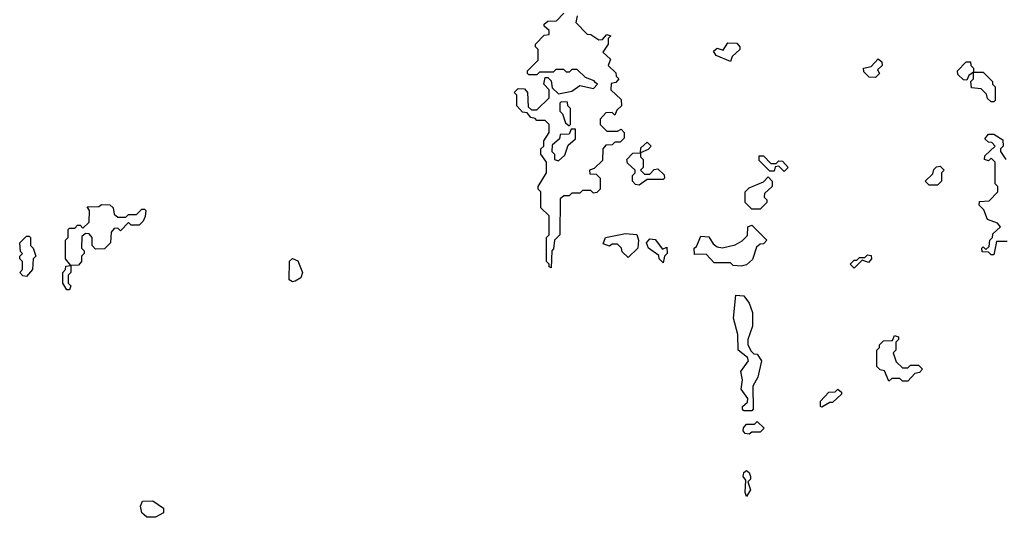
# Model space of a CAD drawing. Extents: x 2776963 to 2884430, y 684484 to 829250.
# Tile 215 of 256: x 2858250 to 2861914, y 797203 to 799056. Entities that reach past the tile are written whole.
import ezdxf

# ---------------------------------------------------------------- set-up
doc = ezdxf.new("R2010")
doc.units = 0

msp = doc.modelspace()

# ---------------------------------------------------------------- linework, layer by layer
at = {"layer": '0CON20XD'}
for points in [[(2860325, 799070), (2860320, 799045), (2860361.7, 799001.7), (2860375, 799000), (2860405, 798980), (2860418.3, 798981.7), (2860435, 799000), (2860450, 798995), (2860440, 798985), (2860440, 798965), (2860420, 798935), (2860448.3, 798908.3), (2860440, 798885), (2860468.3, 798858.3), (2860470, 798845), (2860480, 798835), (2860468.3, 798821.7), (2860451.7, 798818.3), (2860450, 798795), (2860488.3, 798758.3), (2860490, 798735), (2860471.7, 798718.3), (2860465, 798700), (2860455, 798710), (2860431.7, 798708.3), (2860410, 798685), (2860410, 798665), (2860435, 798640), (2860475, 798640), (2860488.3, 798648.3), (2860500, 798635), (2860500, 798615), (2860485, 798600), (2860465, 798600), (2860455, 798590), (2860431.7, 798588.3), (2860420, 798575), (2860418.3, 798531.7), (2860388.3, 798501.7), (2860370, 798495), (2860371.7, 798481.7), (2860395, 798480), (2860410, 798465), (2860410, 798425), (2860398.3, 798411.7), (2860385, 798410), (2860375, 798420), (2860345, 798420), (2860335, 798410), (2860305, 798410), (2860295, 798400), (2860275, 798400), (2860261.7, 798388.3), (2860260, 798255), (2860240, 798235), (2860237, 798203), (2860230, 798195), (2860228.3, 798131.7), (2860220, 798135), (2860220, 798145), (2860210, 798155), (2860210, 798245), (2860220, 798255), (2860220, 798325), (2860190, 798355), (2860190, 798415), (2860180, 798425), (2860180, 798435), (2860210, 798485), (2860210, 798525), (2860190, 798555), (2860190, 798575), (2860200, 798585), (2860200, 798605), (2860220, 798635), (2860220, 798665), (2860205, 798680), (2860175, 798680), (2860168.3, 798688.3), (2860151.7, 798691.7), (2860138.3, 798708.3), (2860121.7, 798711.7), (2860100, 798735), (2860100, 798775), (2860090, 798785), (2860105, 798800), (2860128.3, 798798.3), (2860140, 798785), (2860141.7, 798731.7), (2860155, 798720), (2860175, 798720), (2860220, 798765), (2860220, 798795), (2860200, 798815), (2860205, 798840), (2860215, 798840), (2860228.3, 798828.3), (2860231.7, 798801.7), (2860255, 798780), (2860305, 798790), (2860335, 798810), (2860385, 798800), (2860400, 798815), (2860391.7, 798821.7), (2860388.3, 798828.3), (2860355, 798840), (2860325, 798870), (2860305, 798870), (2860295, 798860), (2860285, 798860), (2860275, 798870), (2860245, 798870), (2860235, 798860), (2860185, 798860), (2860175, 798850), (2860145, 798850), (2860140, 798855), (2860140, 798865), (2860180, 798905), (2860180, 798945), (2860170, 798955), (2860170, 798965), (2860201.7, 798998.3), (2860220, 799000), (2860220, 799015), (2860201.7, 799031.7), (2860201.7, 799038.3), (2860215, 799050), (2860248.3, 799051.7), (2860275, 799080)], [(2860895, 798900), (2860841.7, 798921.7), (2860831.7, 798938.3), (2860845, 798950), (2860868.3, 798941.7), (2860885, 798970), (2860918.3, 798968.3), (2860930, 798955), (2860930, 798945), (2860901.7, 798918.3), (2860895, 798900)], [(2861435, 798840), (2861411.7, 798841.7), (2861391.7, 798861.7), (2861390, 798875), (2861418.3, 798881.7), (2861445, 798910), (2861458.3, 798898.3), (2861460, 798885), (2861441.7, 798868.3), (2861450, 798855), (2861435, 798840)], [(2861875, 798750), (2861865, 798750), (2861851.7, 798761.7), (2861848.3, 798778.3), (2861828.3, 798798.3), (2861791.7, 798801.7), (2861790, 798825), (2861800, 798835), (2861800, 798860), (2861781.7, 798848.3), (2861775, 798830), (2861761.7, 798831.7), (2861741.7, 798851.7), (2861740, 798865), (2861771.7, 798898.3), (2861788.3, 798898.3), (2861790, 798885), (2861800, 798875), (2861800, 798860), (2861835, 798860), (2861870, 798825), (2861870, 798815), (2861880, 798805), (2861880, 798755), (2861875, 798750)], [(2860295, 798660), (2860300, 798665), (2860300, 798725), (2860290, 798735), (2860288.3, 798748.3), (2860265, 798750), (2860260, 798745), (2860260, 798715), (2860270, 798705), (2860281.7, 798671.7), (2860295, 798660)], [(2860255, 798530), (2860278.3, 798551.7), (2860291.7, 798588.3), (2860318.3, 798611.7), (2860318.3, 798648.3), (2860301.7, 798648.3), (2860295, 798630), (2860261.7, 798628.3), (2860258.3, 798611.7), (2860231.7, 798588.3), (2860230, 798565), (2860240, 798555), (2860240, 798535), (2860255, 798530)], [(2861875, 798180), (2861865, 798180), (2861855, 798190), (2861831.7, 798191.7), (2861830, 798205), (2861835, 798210), (2861845, 798200), (2861858.3, 798211.7), (2861860, 798235), (2861870, 798245), (2861871.7, 798258.3), (2861900, 798285), (2861888.3, 798298.3), (2861851.7, 798311.7), (2861838.3, 798348.3), (2861820, 798365), (2861821.7, 798378.3), (2861858.3, 798381.7), (2861890, 798415), (2861890, 798435), (2861880, 798445), (2861880, 798525), (2861865, 798540), (2861855, 798530), (2861840, 798535), (2861841.7, 798548.3), (2861880, 798585), (2861868.3, 798598.3), (2861855, 798600), (2861841.7, 798611.7), (2861855, 798630), (2861875, 798630), (2861908.3, 798608.3), (2861910, 798585), (2861900, 798575), (2861900, 798565), (2861920, 798535)], [(2860555, 798440), (2860541.7, 798441.7), (2860530, 798455), (2860530, 798475), (2860540, 798485), (2860540, 798495), (2860511.7, 798521.7), (2860510, 798535), (2860531.7, 798558.3), (2860560, 798560), (2860561.7, 798578.3), (2860585, 798600), (2860600, 798585), (2860588.3, 798571.7), (2860560, 798560), (2860560, 798545), (2860570, 798535), (2860570, 798505), (2860560, 798495), (2860575, 798480), (2860595, 798480), (2860611.7, 798498.3), (2860625, 798500), (2860648.3, 798478.3), (2860650, 798465), (2860645, 798460), (2860585, 798460), (2860555, 798440)], [(2861095, 798490), (2861075, 798510), (2861061.7, 798508.3), (2861058.3, 798491.7), (2861041.7, 798491.7), (2861001.7, 798531.7), (2861001.7, 798548.3), (2861018.3, 798548.3), (2861045, 798520), (2861065, 798520), (2861075, 798530), (2861088.3, 798528.3), (2861110, 798505), (2861095, 798490)], [(2861665, 798440), (2861635, 798440), (2861620, 798455), (2861648.3, 798481.7), (2861651.7, 798498.3), (2861661.7, 798508.3), (2861675, 798510), (2861690, 798495), (2861680, 798485), (2861680, 798455), (2861665, 798440)], [(2861005, 798350), (2860975, 798350), (2860950, 798375), (2860950, 798415), (2860965, 798430), (2861018.3, 798451.7), (2861035, 798470), (2861050, 798455), (2861050, 798435), (2861021.7, 798408.3), (2861020, 798395), (2861030, 798385), (2861030, 798375), (2861005, 798350)], [(2858435, 798050), (2858425, 798050), (2858410, 798075), (2858410, 798115), (2858420, 798125), (2858421.7, 798138.3), (2858440, 798140), (2858420, 798165), (2858420, 798235), (2858430, 798245), (2858430, 798275), (2858435, 798280), (2858455, 798280), (2858465, 798290), (2858475, 798290), (2858485, 798280), (2858508.3, 798301.7), (2858510, 798345), (2858501.7, 798358.3), (2858545, 798360), (2858555, 798367.5), (2858585, 798366.2), (2858597.5, 798355), (2858601.7, 798331.7), (2858615, 798320), (2858645, 798320), (2858655, 798330), (2858685, 798330), (2858705, 798350), (2858715, 798350), (2858720, 798345), (2858717, 798323), (2858710, 798305), (2858695, 798290), (2858665, 798290), (2858655, 798300), (2858625, 798270), (2858615, 798280), (2858601.7, 798278.3), (2858590, 798265), (2858587.5, 798225), (2858565, 798202.5), (2858531.7, 798201.7), (2858520, 798215), (2858520, 798245), (2858508.3, 798258.3), (2858495, 798260), (2858481.7, 798248.3), (2858480, 798205), (2858490, 798195), (2858490, 798185), (2858480, 798175), (2858480, 798155), (2858468.3, 798141.7), (2858440, 798140), (2858440, 798115), (2858430, 798105), (2858430, 798075), (2858440, 798065), (2858435, 798050)], [(2860935, 798137.5), (2860905, 798140), (2860895, 798150), (2860835, 798150), (2860805, 798182.5), (2860761.7, 798181.7), (2860760, 798205), (2860768.3, 798211.7), (2860785, 798250), (2860815, 798247.5), (2860830.7, 798220.7), (2860845, 798210), (2860865, 798206.2), (2860912.5, 798217.5), (2860938.3, 798231.7), (2860958.3, 798251.7), (2860960, 798285), (2860975, 798290), (2861030, 798235), (2861018.3, 798221.7), (2861005, 798220), (2860991.7, 798208.3), (2860977, 798163), (2860955, 798142.5), (2860935, 798137.5)], [(2858275, 798100), (2858261.7, 798101.7), (2858250, 798115), (2858260, 798125), (2858260, 798155), (2858250, 798165), (2858250, 798175), (2858260, 798185), (2858253, 798193), (2858250, 798225), (2858275, 798250), (2858285, 798250), (2858290, 798245), (2858290, 798215), (2858300, 798205), (2858310, 798175), (2858300, 798165), (2858297.5, 798125), (2858275, 798100)], [(2860515, 798170), (2860491.7, 798191.7), (2860490, 798205), (2860475, 798220), (2860455, 798220), (2860445, 798212.5), (2860421.7, 798221.7), (2860430, 798245), (2860505, 798260), (2860546.4, 798256.4), (2860552.5, 798235), (2860550, 798205), (2860515, 798170)], [(2860645, 798150), (2860630, 798165), (2860628.3, 798178.3), (2860590, 798205), (2860582.5, 798225), (2860595, 798240), (2860615, 798237.5), (2860641.7, 798201.7), (2860658.3, 798208.3), (2860660, 798185), (2860650, 798175), (2860645, 798150)], [(2861925, 798230), (2861885, 798230), (2861875, 798180)], [(2859265, 798080), (2859253, 798087), (2859253.9, 798156.1), (2859265, 798166.7), (2859285, 798157.5), (2859302.5, 798115), (2859295.9, 798094.1), (2859275, 798082.5), (2859265, 798080)], [(2861355, 798130), (2861340, 798145), (2861355, 798160), (2861365, 798160), (2861375, 798170), (2861395, 798170), (2861405, 798180), (2861418.3, 798178.3), (2861420, 798165), (2861408.3, 798151.7), (2861385, 798160), (2861355, 798130)], [(2860975, 797600), (2860945, 797600), (2860940, 797605), (2860940, 797615), (2860958.3, 797631.7), (2860960, 797645), (2860935, 797680), (2860940, 797715), (2860933.9, 797746.1), (2860962.5, 797785), (2860958.3, 797798.3), (2860923.3, 797825), (2860923, 797883), (2860906.7, 797945), (2860915, 798030), (2860945, 798027.5), (2860965, 798000), (2860977.5, 797965), (2860976.7, 797915), (2860960, 797865), (2860960, 797845), (2860971.7, 797821.7), (2860981.7, 797811.7), (2860995, 797810), (2861010, 797785), (2860997.5, 797725), (2860978.3, 797691.7), (2860980, 797605), (2860975, 797600)], [(2861555, 797710), (2861535, 797710), (2861525, 797720), (2861495, 797720), (2861485, 797710), (2861468.3, 797748.3), (2861451.7, 797751.7), (2861440, 797765), (2861440, 797825), (2861450, 797835), (2861450, 797845), (2861465, 797860), (2861498.3, 797861.7), (2861505, 797880), (2861520, 797875), (2861520, 797865), (2861510, 797855), (2861510, 797825), (2861500, 797815), (2861511.7, 797781.7), (2861535, 797760), (2861555, 797760), (2861565, 797770), (2861595, 797770), (2861610, 797755), (2861598.3, 797741.7), (2861581.7, 797738.3), (2861555, 797710)], [(2861235, 797612.5), (2861230, 797615), (2861230, 797635), (2861261.7, 797668.3), (2861285, 797670), (2861295, 797680), (2861308.3, 797668.3), (2861308.3, 797661.7), (2861275, 797630), (2861265, 797630), (2861235, 797612.5)], [(2860965, 797512.5), (2860950, 797515), (2860942.5, 797525), (2860943.3, 797536.7), (2860955, 797550), (2860985, 797550), (2860995, 797560), (2861020, 797535), (2861005, 797520), (2860975, 797520), (2860965, 797512.5)], [(2860955, 797280), (2860950, 797295), (2860951.7, 797341.7), (2860942.5, 797355), (2860945, 797370), (2860955, 797376.7), (2860965, 797370), (2860970, 797355), (2860970, 797345), (2860960, 797335), (2860970, 797305), (2860955, 797280)], [(2858723, 797203), (2858705, 797220), (2858700, 797245), (2858706.7, 797263.3), (2858745, 797264), (2858785, 797236.7), (2858785, 797220), (2858755, 797203.3), (2858723, 797203)]]:
    msp.add_lwpolyline(points, dxfattribs=at)

doc.saveas('drawing.dxf')
